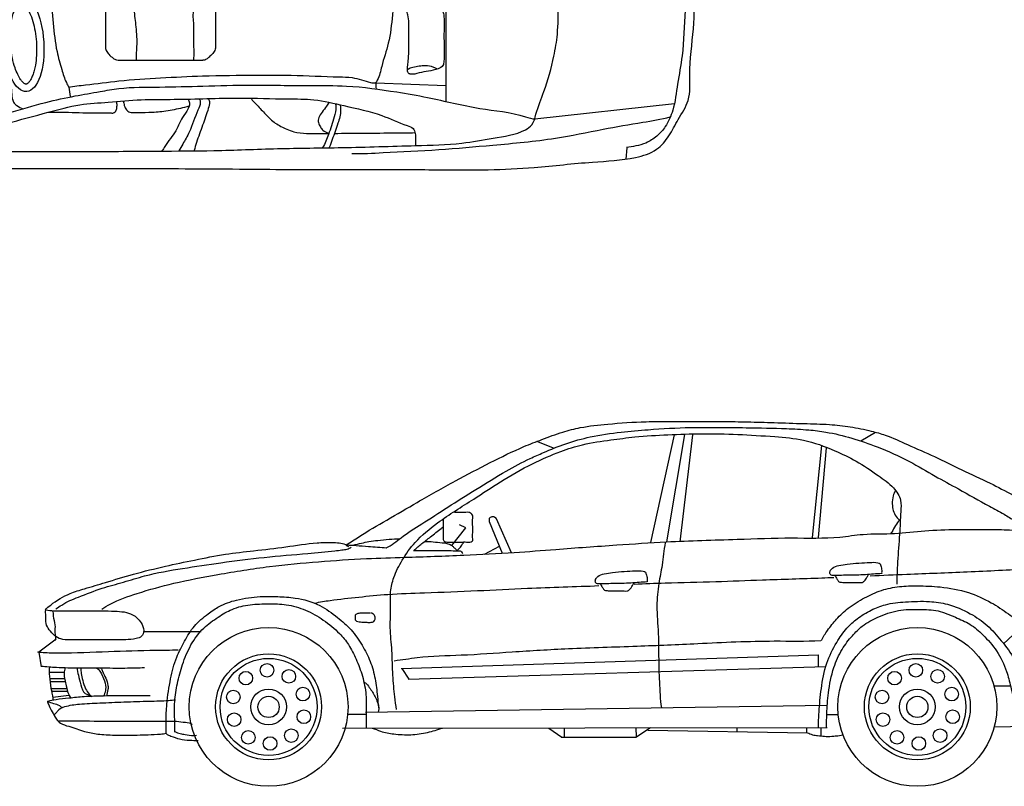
# Model space of a CAD drawing. Extents: x 149 to 250, y -977 to -912.
# Tile 31 of 156: x 207.32 to 211.29, y -964.67 to -961.58. Entities that reach past the tile are written whole.
import ezdxf

# ---------------------------------------------------------------- set-up
doc = ezdxf.new("R2010")
doc.units = 0
doc.header["$MEASUREMENT"] = 0
doc.layers.get('0').update_dxf_attribs({"linetype": 'CONTINUOUS'})

# ---------------------------------------------------------------- blocks, each defined once
blk = doc.blocks.new('galant-pl')
for p, q in [((2.2527, 0), (2.2527, -0.3655)), ((2.6976, 0), (2.6976, -0.3556)), ((3.6268, 0), (3.6268, -0.5854)), ((2.3087, -0.4198), (2.6465, -0.4198)), ((3.3435, -0.5103), (3.6267, -0.521)), ((2.1054, -0.5283), (2.1102, -0.566)), ((3.9859, -0.656), (4.5488, -0.5939)), ((4.3568, -0.7726), (4.3528, -0.8186))]:
    blk.add_line(p, q)
blk.add_ellipse((1.9221, -0.3503), major_axis=(0.0131, -0.1957), ratio=0.418659)
for points, knots in [([(1.7017, -0.7879), (1.7657, -0.7878), (1.9141, -0.788), (2.1679, -0.7887), (2.4334, -0.7858), (2.7001, -0.7858), (2.9482, -0.7742), (3.2199, -0.7734), (3.4676, -0.764), (3.6721, -0.7608), (3.8188, -0.732), (3.9179, -0.7204), (3.9801, -0.6796), (3.9928, -0.6189), (4.0297, -0.531), (4.0599, -0.4225), (4.0802, -0.305), (4.079, -0.1741), (4.0845, -0.0692), (4.0841, -0.0042), (4.0841, 0)], [544.929067, 544.929067, 544.929067, 544.929067, 618.323653, 714.981673, 835.923725, 922.647506, 1020.671658, 1120.585792, 1233.912311, 1305.200931, 1354.026344, 1405.450525, 1418.000514, 1435.425589, 1472.675224, 1529.175859, 1563.249036, 1609.159911, 1678.769511, 1683.63443, 1683.63443, 1683.63443, 1683.63443]), ([(1.7434, -0.8572), (1.8083, -0.8566), (2.0127, -0.8561), (2.3628, -0.8558), (2.7788, -0.8582), (3.1738, -0.8621), (3.5085, -0.8598), (3.7742, -0.864), (4, -0.8528), (4.198, -0.8295), (4.3642, -0.8229), (4.4765, -0.789), (4.5293, -0.7251), (4.5636, -0.6551), (4.6157, -0.5792), (4.6057, -0.4489), (4.6288, -0.2957), (4.6305, -0.1355), (4.6346, -0.038), (4.6352, 0)], [930.531307, 930.531307, 930.531307, 930.531307, 1004.928128, 1164.855753, 1331.756468, 1481.864795, 1617.611394, 1715.41739, 1786.394964, 1876.620542, 1943.407147, 1978.062656, 2006.165201, 2035.08282, 2068.368423, 2107.906157, 2179.115565, 2247.302703, 2290.875136, 2290.875136, 2290.875136, 2290.875136]), ([(2.0269, 0), (2.027, -0.0208), (2.0257, -0.0706), (2.0328, -0.1608), (2.0416, -0.2684), (2.0522, -0.372), (2.0744, -0.4509), (2.0894, -0.4994), (2.1016, -0.5223), (2.1054, -0.5283)], [21.876309, 21.876309, 21.876309, 21.876309, 45.663651, 78.990492, 125.47186, 169.571758, 197.895671, 219.355672, 227.531129, 227.531129, 227.531129, 227.531129]), ([(3.4198, 0), (3.4197, -0.0069), (3.4191, -0.043), (3.4186, -0.1219), (3.4118, -0.2322), (3.3998, -0.3461), (3.3688, -0.4315), (3.358, -0.4872), (3.3424, -0.5115), (3.3439, -0.5241), (3.3434, -0.5318), (3.345, -0.5355)], [18.271383, 18.271383, 18.271383, 18.271383, 26.153451, 59.702915, 108.681208, 152.905056, 190.159744, 212.276814, 217.877245, 221.857113, 226.441, 226.441, 226.441, 226.441]), ([(4.5998, 0), (4.6, -0.0277), (4.6009, -0.1009), (4.5887, -0.2344), (4.5864, -0.3797), (4.5605, -0.5127), (4.5489, -0.611), (4.5183, -0.6835), (4.4786, -0.7275), (4.4374, -0.7543), (4.3945, -0.7667), (4.3677, -0.769), (4.3552, -0.7716)], [13.370379, 13.370379, 13.370379, 13.370379, 45.120592, 97.214032, 166.958182, 211.090255, 252.338732, 280.064723, 299.570016, 319.525121, 335.506815, 350.230042, 350.230042, 350.230042, 350.230042]), ([(1.9333, -0.5163), (1.9336, -0.5163), (1.934, -0.5163), (1.9348, -0.516), (1.9354, -0.5158), (1.9368, -0.515), (1.9377, -0.5145), (1.9397, -0.5129), (1.9409, -0.5119), (1.9434, -0.5093), (1.9447, -0.5078), (1.9483, -0.5029), (1.9506, -0.4992), (1.9552, -0.4905), (1.9574, -0.4854), (1.9617, -0.4742), (1.9636, -0.4679), (1.9672, -0.4545), (1.9688, -0.4473), (1.9723, -0.4273), (1.9738, -0.4139), (1.9755, -0.3859), (1.9756, -0.3713), (1.9743, -0.3421), (1.9729, -0.3275), (1.9687, -0.299), (1.966, -0.2852), (1.9593, -0.2594), (1.9553, -0.2474), (1.9477, -0.2284), (1.9441, -0.2209), (1.9369, -0.208), (1.9332, -0.2025), (1.9272, -0.195), (1.9248, -0.1925), (1.9204, -0.1886), (1.9184, -0.1872), (1.9156, -0.1855), (1.9146, -0.1851), (1.913, -0.1845), (1.9124, -0.1844), (1.9115, -0.1843), (1.9111, -0.1843), (1.9104, -0.1844), (1.91, -0.1845), (1.9088, -0.1849), (1.9081, -0.1852), (1.9063, -0.1864), (1.9052, -0.1872), (1.9027, -0.1894), (1.9013, -0.1909), (1.8984, -0.1944), (1.8968, -0.1965), (1.8928, -0.2028), (1.8903, -0.2075), (1.8856, -0.2183), (1.8833, -0.2245), (1.8792, -0.238), (1.8773, -0.2453), (1.8741, -0.261), (1.8727, -0.2693), (1.87, -0.2917), (1.8691, -0.3063), (1.8688, -0.3362), (1.8695, -0.3515), (1.8724, -0.3816), (1.8747, -0.3965), (1.8805, -0.4247), (1.8841, -0.4381), (1.8915, -0.46), (1.8952, -0.469), (1.9028, -0.4848), (1.9068, -0.4917), (1.9134, -0.5012), (1.9161, -0.5045), (1.9212, -0.5098), (1.9235, -0.5117), (1.927, -0.5142), (1.9283, -0.5149), (1.9303, -0.5158), (1.9311, -0.5161), (1.9324, -0.5163), (1.9328, -0.5163), (1.9332, -0.5163), (1.9333, -0.5163), (1.9333, -0.5163)], [0, 0, 0, 0, 0.090998, 0.090998, 0.181995, 0.181995, 0.272993, 0.272993, 0.36399, 0.36399, 0.454988, 0.454988, 0.600892, 0.600892, 0.746796, 0.746796, 0.8927, 0.8927, 1.038604, 1.038604, 1.277597, 1.277597, 1.51659, 1.51659, 1.755583, 1.755583, 1.994575, 1.994575, 2.233568, 2.233568, 2.418434, 2.418434, 2.6033, 2.6033, 2.734374, 2.734374, 2.865447, 2.865447, 2.964727, 2.964727, 3.064007, 3.064007, 3.163287, 3.163287, 3.262567, 3.262567, 3.361848, 3.361848, 3.461128, 3.461128, 3.560408, 3.560408, 3.659688, 3.659688, 3.816331, 3.816331, 3.972974, 3.972974, 4.129617, 4.129617, 4.28626, 4.28626, 4.534086, 4.534086, 4.781912, 4.781912, 5.029737, 5.029737, 5.277563, 5.277563, 5.477491, 5.477491, 5.677418, 5.677418, 5.817515, 5.817515, 5.957612, 5.957612, 6.061674, 6.061674, 6.165736, 6.165736, 6.269799, 6.269799, 6.283185, 6.283185, 6.283185, 6.283185]), ([(2.8405, -0.573), (2.8465, -0.5837), (2.8685, -0.6036), (2.8989, -0.6385), (2.9366, -0.6754), (2.9777, -0.695), (3.0193, -0.7125), (3.0745, -0.7158), (3.1213, -0.7146), (3.1513, -0.7146), (3.1543, -0.7146), (3.1545, -0.7146)], [0, 0, 0, 0, 13.971796, 33.322499, 53.523289, 73.528009, 85.167077, 105.021307, 135.917075, 139.153772, 139.372111, 139.372111, 139.372111, 139.372111]), ([(3.1769, -0.7146), (3.2148, -0.7145), (3.2986, -0.7139), (3.4066, -0.7126), (3.4769, -0.7135), (3.5011, -0.7115)], [147.919648, 147.919648, 147.919648, 147.919648, 191.324249, 243.994999, 271.80382, 271.80382, 271.80382, 271.80382])]:
    blk.add_open_spline(points, degree=3, knots=knots)
for points, start_tangent, end_tangent in [([(2.6869, -0.2089), (2.6869, -0.1785), (2.6801, -0.1463), (2.6564, -0.1311), (2.5311, -0.1057), (2.4228, -0.0973), (2.3619, -0.0973), (2.3399, -0.1007), (2.3348, -0.1074), (2.3263, -0.121), (2.3263, -0.1277), (2.3263, -0.1328), (2.3331, -0.1446), (2.3517, -0.1683), (2.3669, -0.2157), (2.3754, -0.285), (2.3788, -0.3645), (2.3771, -0.4186)], (0.019622, 0.999807), (0.094488, -0.995526)), ([(3.4715, -0.191), (3.4991, -0.1895), (3.549, -0.1954), (3.5877, -0.2059), (3.6056, -0.2133), (3.6131, -0.2215), (3.6183, -0.2423), (3.619, -0.293), (3.619, -0.3711), (3.619, -0.4113), (3.6175, -0.4329), (3.6146, -0.4411), (3.5952, -0.4538), (3.5564, -0.4635), (3.5184, -0.4709), (3.4827, -0.4754), (3.4782, -0.4739), (3.4722, -0.4642), (3.4722, -0.4456), (3.4745, -0.4225), (3.4767, -0.3838), (3.4767, -0.3428), (3.4767, -0.3026), (3.4767, -0.2684), (3.473, -0.2364), (3.4692, -0.2185), (3.4692, -0.2014), (3.4707, -0.191)], (0.942197, 0.335058), (0.909206, 0.416347)), ([(2.697, -0.214), (2.6767, -0.2106), (2.6293, -0.2106), (2.6176, -0.2122), (2.6109, -0.2181), (2.6065, -0.2293), (2.6065, -0.2523), (2.6087, -0.3148), (2.6087, -0.3653), (2.6087, -0.4114), (2.6087, -0.4196)], (-0.901693, 0.432377), (0.139377, -0.990239)), ([(2.6976, -0.3552), (2.6954, -0.3752), (2.6856, -0.3926), (2.6708, -0.4069), (2.6606, -0.4153), (2.6454, -0.4198)], (-0.017871, -0.99984), (-1, 0)), ([(2.2529, -0.365), (2.2561, -0.3797), (2.2668, -0.3957), (2.2842, -0.4113), (2.2971, -0.4185), (2.3105, -0.4198)], (-0.015637, -0.999878), (1, 0)), ([(3.4715, -0.4568), (3.4871, -0.4493), (3.5125, -0.4434), (3.5378, -0.4411), (3.5669, -0.4434), (3.5803, -0.4486), (3.5915, -0.4545)], (0.764468, 0.644662), (0.773428, -0.633885)), ([(1.8721, -0.4935), (1.8721, -0.5232), (1.8751, -0.5566), (1.8825, -0.5886), (1.8959, -0.6027), (1.9204, -0.6153)], (-0.054761, -0.998499), (0.965961, -0.258686)), ([(2.1035, -0.5287), (2.1727, -0.5192), (2.3071, -0.5029), (2.4754, -0.4907), (2.645, -0.4826), (2.8608, -0.4799), (3.0024, -0.4799), (3.1958, -0.4867), (3.2479, -0.4897), (3.2866, -0.4986), (3.3224, -0.5091), (3.3417, -0.5105)], (0.972942, 0.231049), (0.979167, 0.203057)), ([(0.2447, -0.674), (0.3549, -0.682), (0.4991, -0.6941), (0.7195, -0.7081), (0.9238, -0.7221), (1.1402, -0.7321), (1.3465, -0.7381), (1.4307, -0.7341), (1.5709, -0.7061), (1.6695, -0.682), (1.8638, -0.6319), (2.0121, -0.5899), (2.131, -0.5637), (2.2312, -0.5457), (2.3073, -0.5337), (2.4716, -0.5277), (2.6459, -0.5237), (2.8386, -0.5198), (3.079, -0.5218), (3.2257, -0.5237), (3.428, -0.5477), (3.5527, -0.5698), (3.763, -0.6138), (3.9473, -0.6478), (3.9874, -0.6558)], (0.989233, -0.146352), (0.994331, 0.106329)), ([(1.5079, -0.767), (1.5937, -0.7435), (1.6996, -0.715), (1.8525, -0.6747), (2.0223, -0.6293), (2.15, -0.5991), (2.2644, -0.589), (2.3971, -0.5789), (2.5304, -0.5773), (2.7943, -0.5722), (2.9881, -0.5756), (3.094, -0.579), (3.215, -0.6025), (3.368, -0.6428), (3.4706, -0.6831), (3.4941, -0.6949), (3.5025, -0.715), (3.5042, -0.7385), (3.5042, -0.7503), (3.5025, -0.7637)], (0.939028, 0.343839), (-0.468231, -0.883606)), ([(2.0208, -0.6296), (2.1039, -0.6296), (2.2188, -0.6322), (2.2755, -0.6322), (2.2888, -0.6311), (2.2948, -0.6245), (2.2989, -0.6105), (2.2994, -0.5945), (2.2984, -0.5865)], (0.999974, 0.007245), (-0.099482, 0.995039)), ([(2.3241, -0.5845), (2.3291, -0.6025), (2.3377, -0.6201), (2.3512, -0.6291), (2.3713, -0.6306), (2.4274, -0.6296), (2.4881, -0.6251), (2.5568, -0.6125), (2.5904, -0.604)], (0.432435, -0.901665), (0.950631, 0.310324)), ([(2.5839, -0.5764), (2.5907, -0.5873), (2.5907, -0.6049), (2.569, -0.6429), (2.5364, -0.7039), (2.493, -0.7676), (2.4808, -0.7852)], (0.907706, -0.419607), (-0.711544, -0.702641)), ([(2.6314, -0.5764), (2.6355, -0.5886), (2.626, -0.6212), (2.5907, -0.7093), (2.5649, -0.7581), (2.5486, -0.7852)], (0.826947, -0.56228), (-0.481356, -0.876525)), ([(2.6667, -0.5751), (2.6721, -0.5859), (2.668, -0.6144), (2.645, -0.6822), (2.6205, -0.7513), (2.611, -0.7839)], (0.916966, -0.398966), (-0.250593, -0.968093)), ([(3.1562, -0.5891), (3.145, -0.6049), (3.127, -0.6285), (3.1134, -0.6511), (3.1123, -0.6713), (3.1202, -0.6882), (3.1303, -0.7017), (3.1517, -0.7141)], (-0.58712, -0.8095), (0.918671, -0.395024)), ([(3.1802, -0.5941), (3.1829, -0.6077), (3.1761, -0.6484), (3.153, -0.7189), (3.1286, -0.7718)], (0.378923, -0.925428), (-0.58629, -0.810101)), ([(3.1992, -0.5995), (3.2019, -0.6212), (3.191, -0.6741), (3.168, -0.7392), (3.1558, -0.7718)], (0.342014, -0.939695), (-0.397641, -0.917541)), ([(3.2469, -0.7961), (3.3731, -0.7921), (3.5975, -0.7801), (3.8159, -0.762), (4.0683, -0.734), (4.2606, -0.698), (4.4209, -0.67), (4.531, -0.648)], (0.999364, -0.03566), (0.963437, 0.267933))]:
    blk.add_spline(points, degree=3, dxfattribs=dict(start_tangent=start_tangent, end_tangent=end_tangent))
blk = doc.blocks.new('galant-lat')
for p, q in [((1.0804, 1.3926), (1.1516, 1.3648)), ((1.6367, 1.4183), (1.5411, 0.9845)), ((1.6783, 1.42), (1.6054, 0.9862)), ((1.7107, 1.4179), (1.6598, 0.9863)), ((2.3891, 1.3941), (2.4481, 1.4288)), ((2.2308, 1.3749), (2.1926, 1.0036)), ((2.2499, 1.3662), (2.2169, 1.0036)), ((0.9177, 1.0807), (0.9788, 0.9439)), ((0.7398, 0.9722), (0.7952, 1.0434)), ((0.7952, 1.0434), (0.7703, 1.0547)), ((0.8894, 1.0682), (0.9426, 0.9405)), ((0.8713, 0.9371), (0.9313, 0.9688)), ((3.0445, 0.6489), (2.9644, 0.5749)), ((-0.5043, 0.6244), (-0.2716, 0.6244)), ((-0.8563, 0.5942), (-0.9275, 0.5408)), ((-0.9275, 0.5408), (-0.9168, 0.4821)), ((0.5354, 0.4759), (2.2201, 0.5299)), ((2.2175, 0.5299), (2.2175, 0.4837)), ((0.5637, 0.4323), (2.2483, 0.4837)), ((-0.8841, 0.4599), (-0.8237, 0.4599)), ((0.5379, 0.4759), (0.5662, 0.4323)), ((-0.8826, 0.4349), (-0.8237, 0.4349)), ((-0.8812, 0.4231), (-0.8193, 0.4231)), ((2.9253, 0.4054), (2.9932, 0.4054)), ((-0.8768, 0.3951), (-0.8149, 0.3951)), ((-0.8753, 0.3833), (-0.8119, 0.3833)), ((-0.8709, 0.3598), (-0.806, 0.3672)), ((0.3911, 0.2992), (2.2537, 0.3275)), ((0.3165, 0.291), (0.3911, 0.291)), ((2.252, 0.2891), (2.2996, 0.2891)), ((2.9268, 0.2394), (3.4146, 0.253)), ((0.2987, 0.2345), (2.2534, 0.2371)), ((1.1302, 0.2352), (1.1825, 0.1987)), ((1.1809, 0.1987), (1.4821, 0.1987)), ((1.192, 0.2352), (1.192, 0.1987)), ((1.4821, 0.1987), (1.5408, 0.2367)), ((1.4821, 0.2367), (1.4837, 0.1987)), ((1.5305, 0.2271), (2.1741, 0.216)), ((1.8888, 0.2366), (1.8888, 0.2208)), ((2.1709, 0.2366), (2.1709, 0.216)), ((2.228, 0.2366), (2.228, 0.2034))]:
    blk.add_line(p, q)
for centre, radius in [((0, 0.3205), 0.3205), ((2.6174, 0.3204), 0.3205), ((0, 0.3205), 0.2137), ((2.6174, 0.3205), 0.2137), ((0, 0.3205), 0.1956), ((-0.0061, 0.4682), 0.0274), ((2.6174, 0.3205), 0.1956), ((2.6113, 0.4682), 0.0274), ((-0.0918, 0.4364), 0.0274), ((0.0819, 0.4436), 0.0274), ((2.5256, 0.4364), 0.0274), ((2.6994, 0.4436), 0.0274), ((0.1387, 0.372), 0.0274), ((2.7561, 0.372), 0.0274), ((-0.1424, 0.3603), 0.0274), ((0, 0.3205), 0.0721), ((0, 0.3205), 0.0429), ((2.475, 0.3603), 0.0274), ((2.6174, 0.3205), 0.0721), ((2.6174, 0.3205), 0.0429), ((-0.1387, 0.269), 0.0274), ((0.1424, 0.2806), 0.0274), ((2.4788, 0.269), 0.0274), ((2.7599, 0.2806), 0.0274), ((-0.0819, 0.1973), 0.0274), ((0.0061, 0.1727), 0.0274), ((0.0918, 0.2045), 0.0274), ((2.5355, 0.1973), 0.0274), ((2.6236, 0.1727), 0.0274), ((2.7093, 0.2045), 0.0274)]:
    blk.add_circle(centre, radius)
for points, start_tangent, end_tangent in [([(0.313, 0.9744), (0.3645, 1.0068), (0.477, 1.0744), (0.6, 1.1459), (0.7539, 1.2328), (0.894, 1.3061), (1.0304, 1.3709), (1.1029, 1.3995), (1.187, 1.4292), (1.2576, 1.4473), (1.3682, 1.4616), (1.523, 1.4713), (1.6263, 1.4724), (1.7314, 1.4724), (1.8325, 1.4724), (1.9317, 1.4705), (2.0395, 1.4676), (2.1606, 1.4638), (2.2629, 1.4599), (2.3468, 1.4504), (2.4317, 1.4333), (2.4882, 1.417), (2.5778, 1.3789), (2.6865, 1.3303), (2.7965, 1.2777), (2.911, 1.2234), (3.004, 1.1753), (3.0764, 1.1353), (3.1279, 1.1067)], (0.881842, 0.471545), (0.946111, -0.323842)), ([(0.475, 0.9619), (0.5347, 1.003), (0.6179, 1.0588), (0.7227, 1.1263), (0.8366, 1.1979), (0.959, 1.2723), (1.0559, 1.3231), (1.1088, 1.3466), (1.1992, 1.3823), (1.2981, 1.4097), (1.4224, 1.4292), (1.5314, 1.4391), (1.7028, 1.4479), (1.8068, 1.4482), (1.9273, 1.4472), (2.0898, 1.4433), (2.1793, 1.4382), (2.2489, 1.4294), (2.3526, 1.4049), (2.4555, 1.3697), (2.5861, 1.3106), (2.6889, 1.2519), (2.7829, 1.2001), (2.9084, 1.1302), (2.9672, 1.0979), (3.0122, 1.0725), (3.0377, 1.0656)], (0.911574, 0.411137), (0.997127, -0.075746)), ([(2.5288, 1.1921), (2.5198, 1.1719), (2.5164, 1.1394), (2.5198, 1.1125), (2.5321, 1.0889), (2.5501, 1.0732)], (-0.572768, -0.819718), (0.991114, -0.133016)), ([(0.7047, 1.0761), (0.7047, 1.0592), (0.7047, 1.0332), (0.7047, 1.0117), (0.7047, 0.9959), (0.707, 0.9902), (0.7194, 0.9857), (0.7432, 0.9857), (0.7748, 0.9857), (0.7986, 0.9857), (0.8167, 0.9868), (0.8235, 0.9925), (0.8235, 0.9982), (0.8235, 1.023), (0.8235, 1.0468), (0.8235, 1.0829), (0.8235, 1.0897), (0.8201, 1.0976), (0.8077, 1.1055), (0.7963, 1.1055), (0.7748, 1.1055), (0.75, 1.1055)], (-0.041668, -0.999132), (-1, 0)), ([(0.9189, 1.0795), (0.9132, 1.0852), (0.9053, 1.0875), (0.8974, 1.0863), (0.8906, 1.0807), (0.8894, 1.0739), (0.8906, 1.0671)], (-0.389936, 0.920842), (0.371678, -0.928362)), ([(2.5467, 1.0754), (2.5288, 1.0519), (2.5142, 1.0261), (2.5097, 1.0194)], (-0.664696, -0.747114), (-0.388849, -0.921302)), ([(-0.6725, 0.7142), (-0.6387, 0.7356), (-0.5301, 0.7783), (-0.3823, 0.8192), (-0.2043, 0.8547), (0.004, 0.8867), (0.2016, 0.9063), (0.3956, 0.9188), (0.5495, 0.9241), (0.788, 0.933), (0.9915, 0.9437), (1.1588, 0.9561), (1.4045, 0.9739), (1.6056, 0.9864), (1.8909, 0.997), (2.1103, 1.0023), (2.3044, 1.0059), (2.3987, 1.0165), (2.5255, 1.0202), (2.6483, 1.0309), (2.9051, 1.0362), (2.9891, 1.0345), (3.0728, 1.0274), (3.3185, 1.0203), (3.4805, 1.0167), (3.6157, 1.0167)], (0.770116, 0.637904), (0.999987, -0.005088)), ([(0.5862, 0.9512), (0.6184, 0.9795), (0.6532, 1.0066), (0.6958, 1.0401), (0.7035, 1.0453)], (0.695205, 0.718812), (0.846851, 0.53183)), ([(0.3414, 0.9733), (0.3753, 0.9812), (0.4047, 0.988), (0.4409, 0.9925), (0.4862, 0.9971), (0.5292, 0.9982)], (0.944292, 0.329109), (0.999301, -0.037374)), ([(-0.9005, 0.712), (-0.8791, 0.7316), (-0.8008, 0.7778), (-0.7421, 0.7974), (-0.6584, 0.8223), (-0.5445, 0.8561), (-0.4163, 0.8881), (-0.2988, 0.913), (-0.1742, 0.9361), (-0.0602, 0.9504), (0.0697, 0.9664), (0.1961, 0.9824), (0.2549, 0.9842), (0.2851, 0.9824), (0.31, 0.9753), (0.3225, 0.9681)], (0.626898, 0.779102), (0.993758, -0.111558)), ([(-0.8578, 0.7156), (-0.8346, 0.7316), (-0.767, 0.7636), (-0.6708, 0.7992), (-0.5854, 0.8241), (-0.4999, 0.849), (-0.3468, 0.8792), (-0.192, 0.9023), (-0.0175, 0.9237), (0.1587, 0.9397), (0.2673, 0.9504), (0.2958, 0.9539), (0.3172, 0.9575), (0.3332, 0.9646)], (0.841854, 0.539706), (0.832279, 0.554356)), ([(0.315, 0.9744), (0.3537, 0.9718), (0.4027, 0.9679), (0.4762, 0.9628)], (0.996137, -0.087816), (0.998513, -0.054515)), ([(0.6323, 0.988), (0.647, 0.988), (0.6821, 0.9846), (0.7194, 0.9801), (0.7364, 0.9733), (0.7466, 0.9654), (0.7567, 0.9552), (0.7601, 0.9507)], (0.994319, 0.106439), (0.45807, -0.888916)), ([(0.7601, 0.9507), (0.7703, 0.9608), (0.7828, 0.9778), (0.7884, 0.9857)], (0.563681, 0.825992), (0.561002, 0.827815)), ([(1.6003, 0.9826), (1.5874, 0.8927), (1.5746, 0.8182), (1.5669, 0.7282), (1.572, 0.6177), (1.5746, 0.4738), (1.5797, 0.3685), (1.5849, 0.3171)], (-0.206187, -0.978513), (0.190186, -0.981748)), ([(0.5849, 0.9512), (0.63, 0.9512), (0.6958, 0.9512), (0.737, 0.9512), (0.768, 0.9499), (0.7732, 0.9499), (0.7835, 0.9396)], (0.999437, -0.033565), (0.698752, -0.715364)), ([(2.2749, 0.8505), (2.2659, 0.8561), (2.2659, 0.8684), (2.2749, 0.8808), (2.3007, 0.8909), (2.3344, 0.8965), (2.3816, 0.901), (2.4265, 0.9032), (2.4579, 0.9021), (2.4669, 0.8976), (2.4692, 0.8931), (2.4714, 0.8853), (2.4736, 0.8662), (2.4736, 0.8583)], (-1, 0), (0.203175, -0.979142)), ([(1.3285, 0.8168), (1.3195, 0.8224), (1.3195, 0.8347), (1.3285, 0.8471), (1.3543, 0.8572), (1.388, 0.8628), (1.4351, 0.8673), (1.4801, 0.8695), (1.5115, 0.8684), (1.5205, 0.8639), (1.5227, 0.8594), (1.525, 0.8516), (1.5272, 0.8325), (1.5272, 0.8246)], (-1, 0), (0.203175, -0.979142)), ([(2.4736, 0.8583), (2.4085, 0.8538), (2.3344, 0.8516), (2.2727, 0.8505)], (-0.999174, -0.040628), (-0.999795, -0.020248)), ([(2.2851, 0.8503), (2.293, 0.8368), (2.2997, 0.8267), (2.3121, 0.8233), (2.3312, 0.8222), (2.3581, 0.8222), (2.3806, 0.8222), (2.3929, 0.8222), (2.403, 0.8278), (2.4142, 0.8435), (2.421, 0.8547)], (0.327372, -0.944895), (0.440185, 0.897907)), ([(1.5272, 0.8246), (1.4621, 0.8201), (1.388, 0.8179), (1.3262, 0.8168)], (-0.999174, -0.040628), (-0.999795, -0.020248)), ([(1.3387, 0.8166), (1.3465, 0.8031), (1.3533, 0.793), (1.3656, 0.7896), (1.3847, 0.7885), (1.4117, 0.7885), (1.4341, 0.7885), (1.4465, 0.7885), (1.4566, 0.7941), (1.4678, 0.8098), (1.4746, 0.821)], (0.327372, -0.944895), (0.440185, 0.897907)), ([(2.2311, 0.5886), (2.2553, 0.6293), (2.2915, 0.6746), (2.3383, 0.7183), (2.4048, 0.7606), (2.4728, 0.7908), (2.5453, 0.8058), (2.6178, 0.8089), (2.7099, 0.8043), (2.8232, 0.7817), (2.9153, 0.741), (2.9848, 0.6957), (3.0437, 0.6489)], (0.406442, 0.913676), (0.736629, -0.676297)), ([(-0.4137, 0.2145), (-0.4137, 0.2624), (-0.4102, 0.3312), (-0.395, 0.4339), (-0.3705, 0.5215), (-0.3389, 0.5857), (-0.2992, 0.6464), (-0.2432, 0.6966), (-0.1988, 0.7257), (-0.1298, 0.7514), (-0.0808, 0.7607), (-0.0341, 0.7654), (0.0372, 0.7654), (0.1073, 0.7596), (0.2066, 0.7292), (0.2779, 0.6814), (0.3328, 0.6312), (0.3771, 0.5693), (0.4099, 0.504), (0.4297, 0.4339), (0.4391, 0.3628), (0.4449, 0.3137)], (0.020232, 0.999795), (0.179238, -0.983806)), ([(-0.3787, 0.219), (-0.3787, 0.2599), (-0.3787, 0.3416), (-0.3681, 0.4151), (-0.3471, 0.4909), (-0.3132, 0.5703), (-0.2617, 0.6383), (-0.2033, 0.6826), (-0.1472, 0.7141), (-0.0736, 0.7328), (-0.0001, 0.7363), (0.0712, 0.7328), (0.1495, 0.7106), (0.2207, 0.6709), (0.2862, 0.6161), (0.3225, 0.5716), (0.3529, 0.5133), (0.3786, 0.4444), (0.3926, 0.3685), (0.3938, 0.3055), (0.3938, 0.2331)], (0.000595, 1), (-0.000536, -1)), ([(2.2191, 0.2372), (2.2207, 0.299), (2.2302, 0.394), (2.2524, 0.4969), (2.2921, 0.5809), (2.3333, 0.6379), (2.3745, 0.6759), (2.4316, 0.7108), (2.4886, 0.7329), (2.5695, 0.744), (2.6662, 0.7456), (2.7391, 0.7345), (2.831, 0.6965), (2.8992, 0.649), (2.9563, 0.5872), (3.0086, 0.5128), (3.0387, 0.4209), (3.053, 0.3386), (3.053, 0.2768)], (-0.02633, 0.999653), (0, -1)), ([(-0.8991, 0.7119), (-0.8991, 0.6888), (-0.8974, 0.6568), (-0.8849, 0.6319), (-0.8635, 0.6088), (-0.8386, 0.5945), (-0.803, 0.591), (-0.7247, 0.591), (-0.6179, 0.591), (-0.5342, 0.5963), (-0.5128, 0.6052), (-0.5039, 0.6283), (-0.5146, 0.6603), (-0.5484, 0.6924), (-0.6196, 0.7066), (-0.73, 0.7084), (-0.8315, 0.7084), (-0.8991, 0.7119)], (-0.110529, -0.993873), (-0.985761, 0.16815)), ([(-0.8724, 0.7084), (-0.8689, 0.687), (-0.8618, 0.6514), (-0.8618, 0.6212), (-0.8618, 0.5874)], (0.456414, -0.889767), (-0.356675, -0.934229)), ([(0.4103, 0.6991), (0.3949, 0.6991), (0.3781, 0.6991), (0.3639, 0.6978), (0.3497, 0.6901), (0.3497, 0.6785), (0.3497, 0.6721), (0.3549, 0.6669), (0.3652, 0.6643), (0.3871, 0.6617), (0.3961, 0.6617), (0.4142, 0.6617), (0.4245, 0.6656), (0.4297, 0.6746), (0.4297, 0.6824), (0.4258, 0.6914), (0.4207, 0.6965), (0.4129, 0.6991)], (-0.998947, 0.045887), (-0.998718, 0.050614)), ([(2.2508, 0.2372), (2.2524, 0.2926), (2.2588, 0.3766), (2.281, 0.4795), (2.3143, 0.5524), (2.3555, 0.6078), (2.3951, 0.6458), (2.4585, 0.6822), (2.5409, 0.7092), (2.625, 0.7139), (2.701, 0.7076), (2.7708, 0.6822), (2.8295, 0.6537), (2.8818, 0.611), (2.9372, 0.546), (2.9769, 0.4637), (2.9943, 0.4019), (3.007, 0.318), (3.007, 0.2752)], (0.015885, 0.999874), (0, -1)), ([(0.5073, 0.5068), (0.5998, 0.5196), (0.7773, 0.5299), (0.9831, 0.5427), (1.2094, 0.5556), (1.4872, 0.5659), (1.7315, 0.5762), (2.0402, 0.5864), (2.2279, 0.589)], (0.991916, 0.126894), (0.997558, 0.069842)), ([(-0.365, 0.5497), (-0.4558, 0.5479), (-0.6462, 0.5426), (-0.8456, 0.5373), (-0.9097, 0.539), (-0.9329, 0.5408)], (-0.998712, -0.050737), (-0.996421, 0.084526)), ([(-0.9178, 0.4848), (-0.8559, 0.4804), (-0.7631, 0.4775), (-0.6644, 0.4775), (-0.5686, 0.4775), (-0.5009, 0.479)], (0.997357, -0.072659), (0.99988, 0.015488)), ([(-0.8841, 0.482), (-0.8841, 0.4437), (-0.8782, 0.3966), (-0.8709, 0.3539), (-0.8709, 0.348)], (-0.083119, -0.99654), (-0.212611, -0.977137)), ([(-0.8208, 0.479), (-0.8252, 0.4555), (-0.8163, 0.4054), (-0.806, 0.3701), (-0.7957, 0.3569)], (-0.220026, -0.975494), (0.763181, -0.646185)), ([(-0.772, 0.4791), (-0.7675, 0.4482), (-0.7572, 0.4099), (-0.7396, 0.3746), (-0.7116, 0.3628)], (-0.00878, -0.999961), (0.838221, -0.54533)), ([(-0.7572, 0.4776), (-0.7558, 0.4555), (-0.7499, 0.4276), (-0.7381, 0.3937), (-0.7233, 0.3716), (-0.713, 0.3628)], (-0.160816, -0.986984), (0.883145, -0.4691)), ([(-0.6939, 0.4776), (-0.6777, 0.4599), (-0.6659, 0.4349), (-0.657, 0.3981), (-0.6615, 0.3746), (-0.6659, 0.3628)], (0.794342, -0.607471), (-0.404809, -0.914401)), ([(-0.6762, 0.4776), (-0.6703, 0.4644), (-0.657, 0.4364), (-0.6482, 0.407), (-0.6482, 0.3908), (-0.6526, 0.3643)], (0.57332, -0.819332), (0.189011, -0.981975)), ([(0.3833, 0.4195), (0.3988, 0.4092), (0.4245, 0.3707), (0.4425, 0.327), (0.4425, 0.2987)], (0.951789, 0.306754), (-0.307471, -0.951557)), ([(-0.4773, 0.3656), (-0.5627, 0.3656), (-0.6659, 0.3641), (-0.744, 0.3612), (-0.8058, 0.3553), (-0.8574, 0.3494), (-0.8913, 0.3421)], (-0.998839, -0.048177), (-0.962556, -0.271082)), ([(-0.8928, 0.3421), (-0.8677, 0.3347), (-0.8441, 0.3259), (-0.8309, 0.317)], (0.976023, -0.217667), (0.925288, -0.379266)), ([(-0.8913, 0.3406), (-0.8854, 0.3244), (-0.8736, 0.3008), (-0.8559, 0.2714), (-0.8397, 0.2552), (-0.8058, 0.242), (-0.7425, 0.2214), (-0.6894, 0.211), (-0.6217, 0.2066), (-0.5731, 0.2066), (-0.4861, 0.2081), (-0.436, 0.211), (-0.4125, 0.214)], (0.240281, -0.970703), (0.959214, 0.28268)), ([(-0.8648, 0.2876), (-0.8545, 0.2994), (-0.8456, 0.3097), (-0.822, 0.3214), (-0.7631, 0.3318), (-0.6806, 0.3362), (-0.5834, 0.3406), (-0.4802, 0.3435), (-0.4036, 0.3465), (-0.3756, 0.3494)], (0.548594, 0.836089), (0.988392, 0.151924)), ([(-0.85, 0.264), (-0.7778, 0.264), (-0.629, 0.2626), (-0.5568, 0.2626), (-0.4714, 0.2626), (-0.4228, 0.2626), (-0.3712, 0.2626), (-0.3358, 0.2582), (-0.3078, 0.2493)], (1, 0), (0.702964, -0.711225)), ([(-0.4131, 0.213), (-0.3938, 0.2027), (-0.3589, 0.1911), (-0.319, 0.1859), (-0.2841, 0.1846)], (0.712348, -0.701826), (0.997025, -0.077082)), ([(-0.3783, 0.2207), (-0.3564, 0.213), (-0.337, 0.2091), (-0.3022, 0.2052), (-0.2906, 0.2065)], (0.815752, -0.578402), (0.980863, 0.194699)), ([(0.4181, 0.2352), (0.4514, 0.2225), (0.5053, 0.2114), (0.5735, 0.2082), (0.6416, 0.2177), (0.7019, 0.2352)], (0.956953, -0.290244), (0.951059, 0.309011)), ([(2.1741, 0.216), (2.1947, 0.2081), (2.2153, 0.205), (2.2423, 0.2018), (2.2724, 0.2018), (2.2898, 0.2034), (2.3168, 0.2081)], (0.926856, -0.375416), (0.913946, 0.405835))]:
    blk.add_spline(points, degree=3, dxfattribs=dict(start_tangent=start_tangent, end_tangent=end_tangent))
at = {"start_tangent": (-0.250128, 0.968213)}
blk.add_spline([(0.5158, 0.3095), (0.5093, 0.3613), (0.5015, 0.4481), (0.4976, 0.5479), (0.4912, 0.6399), (0.4925, 0.7309), (0.4925, 0.7853), (0.5054, 0.8423), (0.5393, 0.9126), (0.5913, 0.984), (0.682, 1.0631), (0.8275, 1.1591), (0.9351, 1.228), (1.0648, 1.3018), (1.1789, 1.3511), (1.2671, 1.3783), (1.3812, 1.3977), (1.4776, 1.4097), (1.6112, 1.4188), (1.7487, 1.4227), (1.8926, 1.4201), (2.043, 1.411), (2.1587, 1.3969), (2.2845, 1.3542), (2.3705, 1.3122), (2.46, 1.2539), (2.5209, 1.2047), (2.5391, 1.1801), (2.5495, 1.1542), (2.5508, 1.1088), (2.5456, 1.0168), (2.5378, 0.9062), (2.5352, 0.8453), (2.5352, 0.8155)], degree=3, dxfattribs=at)
for points, knots in [([(2.427, 0.8495), (2.4762, 0.8518), (2.6069, 0.8577), (2.8215, 0.8647), (3.0467, 0.8777), (3.2608, 0.8786), (3.3907, 0.8829), (3.4607, 0.8834)], [857.498533, 857.498533, 857.498533, 857.498533, 914.054607, 1007.400818, 1103.640672, 1172.559995, 1252.700922, 1252.700922, 1252.700922, 1252.700922]), ([(1.4756, 0.8159), (1.517, 0.8177), (1.6265, 0.8222), (1.7989, 0.8252), (2.0097, 0.834), (2.1686, 0.8385), (2.2648, 0.8424), (2.2811, 0.843)], [493.772669, 493.772669, 493.772669, 493.772669, 541.242284, 619.440977, 691.342244, 783.035441, 801.695523, 801.695523, 801.695523, 801.695523]), ([(0.1864, 0.7393), (0.207, 0.7437), (0.2659, 0.7535), (0.3644, 0.7638), (0.491, 0.7767), (0.651, 0.7819), (0.8387, 0.7887), (1.0733, 0.8011), (1.2368, 0.8058), (1.3331, 0.8097)], [0, 0, 0, 0, 24.135616, 68.378145, 113.541456, 169.947231, 251.763069, 328.872168, 439.250041, 439.250041, 439.250041, 439.250041])]:
    blk.add_open_spline(points, degree=3, knots=knots)

msp = doc.modelspace()

# ---------------------------------------------------------------- block references
for name, p in [('galant-pl', (205.4116, -961.32194)), ('galant-lat', (208.32269, -964.67145))]:
    msp.add_blockref(name, p)

doc.saveas('drawing.dxf')
